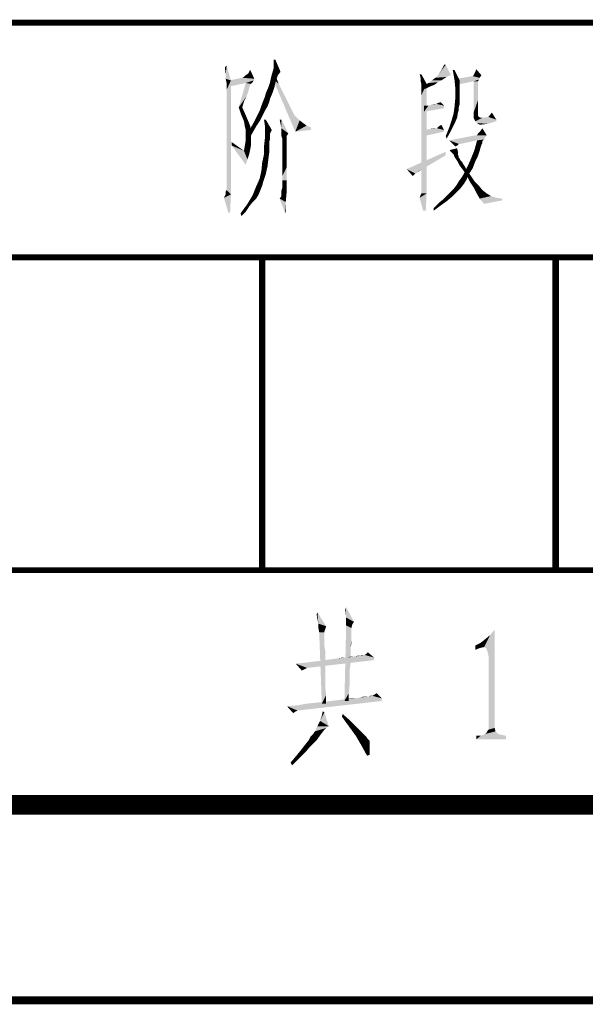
# Model space of a CAD drawing. Header units: millimetres. Extents: x 0 to 840, y 0 to 594.
# Tile 20 of 33: x 593 to 622, y 0 to 50. Entities that reach past the tile are written whole.
import ezdxf

# ---------------------------------------------------------------- set-up
doc = ezdxf.new("R2010")
doc.units = ezdxf.units.MM
doc.header["$LTSCALE"] = 46.2
doc.layers.get('0').update_dxf_attribs({"linetype": 'CONTINUOUS'})
doc.layers.add('GDU1040-22_DXF_FORMAT', color=7, linetype='CONTINUOUS')

# ---------------------------------------------------------------- blocks, each defined once
blk = doc.blocks.new('*T17')
at = {"color": 1, "linetype": 'Continuous'}
for p, q in [((0, 0), (120, 0)), ((0, 0), (0, -12)), ((60, 0), (60, -12)), ((90, 0), (90, -12)), ((120, 0), (120, -12)), ((0, -12), (120, -12))]:
    blk.add_line(p, q, dxfattribs=at)
blk = doc.blocks.new('*T18')
at = {"color": 1, "linetype": 'Continuous'}
for p, q in [((0, 0), (120, 0)), ((0, 0), (0, -16)), ((15, 0), (15, -16)), ((30, 0), (30, -16)), ((45, 0), (45, -16)), ((60, 0), (60, -16)), ((90, 0), (90, -16)), ((120, 0), (120, -16)), ((0, -16), (120, -16))]:
    blk.add_line(p, q, dxfattribs=at)
blk = doc.blocks.new('*T19')
at = {"color": 1, "linetype": 'Continuous'}
for p, q in [((0, 0), (60, 0)), ((0, 0), (0, -12)), ((60, 0), (60, -12)), ((0, -12), (60, -12))]:
    blk.add_line(p, q, dxfattribs=at)
blk = doc.blocks.new('*T21')
at = {"color": 1, "linetype": 'Continuous'}
for p, q in [((0, 0), (120, 0)), ((0, 0), (0, -50)), ((120, 0), (120, -50)), ((0, -50), (120, -50))]:
    blk.add_line(p, q, dxfattribs=at)

msp = doc.modelspace()

# ---------------------------------------------------------------- linework, layer by layer
at = {"color": 1, "linetype": 'Continuous'}
for points in [[(605.66, 48.111), (605.571, 47.889), (605.571, 48.111)], [(605.571, 47.667), (605.571, 47.889), (605.66, 48.111)], [(605.571, 47.667), (605.66, 48.111), (605.926, 47.489)], [(613.971, 47.311), (614.149, 47.578), (614.371, 47.844)], [(613.971, 47.311), (614.371, 47.844), (614.637, 47.311)], [(614.371, 47.844), (614.149, 47.578), (614.282, 47.844)], [(603.126, 47.356), (603.082, 47.711), (603.171, 47.8)], [(603.126, 47.133), (603.126, 47.356), (603.171, 47.8)], [(603.126, 47.133), (603.171, 47.8), (603.393, 47.044)], [(604.06, 47.222), (604.149, 47.311), (604.282, 47.4)], [(604.593, 47.133), (604.06, 47.222), (604.282, 47.4)], [(604.282, 47.4), (604.371, 47.578), (604.593, 47.133)], [(605.793, 47.311), (605.437, 47.178), (605.482, 47.356)], [(605.926, 47.489), (605.482, 47.356), (605.526, 47.489)], [(605.482, 47.356), (605.926, 47.489), (605.793, 47.311)], [(605.926, 47.489), (605.526, 47.489), (605.571, 47.667)], [(613.126, 47.356), (613.082, 47.178), (613.037, 47.356)], [(613.082, 47), (613.082, 47.178), (613.126, 47.356)], [(613.126, 46.867), (613.082, 47), (613.126, 47.356)], [(613.126, 46.867), (613.126, 47.356), (613.393, 46.867)], [(614.815, 47.578), (614.815, 47.089), (614.726, 47.578)], [(614.815, 47.089), (614.815, 47.578), (615.082, 47.044)], [(615.793, 47.311), (615.837, 47.4), (615.882, 47.489)], [(616.193, 47.311), (615.793, 47.311), (615.882, 47.489)], [(615.882, 47.489), (615.926, 47.622), (616.193, 47.311)], [(603.393, 47.044), (603.171, 46.911), (603.126, 47.133)], [(603.171, 46.822), (603.171, 46.911), (603.393, 47.044)], [(603.171, 46.733), (603.171, 46.822), (603.393, 47.044)], [(603.171, 46.556), (603.171, 46.733), (603.393, 47.044)], [(603.171, 46.333), (603.171, 46.556), (603.393, 47.044)], [(603.171, 46.022), (603.171, 46.333), (603.393, 47.044)], [(603.171, 45.667), (603.171, 46.022), (603.393, 47.044)], [(603.171, 45.178), (603.171, 45.667), (603.393, 47.044)], [(603.171, 44.644), (603.171, 45.178), (603.393, 47.044)], [(603.171, 44.067), (603.171, 44.644), (603.393, 47.044)], [(603.171, 43.444), (603.171, 44.067), (603.393, 47.044)], [(603.171, 42.911), (603.171, 43.444), (603.393, 47.044)], [(603.171, 42.467), (603.171, 42.911), (603.393, 47.044)], [(603.171, 42.111), (603.171, 42.467), (603.393, 47.044)], [(603.171, 41.8), (603.171, 42.111), (603.393, 47.044)], [(603.171, 41.578), (603.171, 41.8), (603.393, 47.044)], [(603.171, 41.444), (603.171, 41.578), (603.393, 47.044)], [(603.171, 41.444), (603.393, 47.044), (603.393, 41.222)], [(604.593, 47.133), (603.304, 47.044), (603.971, 47.178)], [(603.304, 47.044), (604.593, 47.133), (604.549, 47.044)], [(604.549, 47.044), (604.149, 46.911), (603.304, 46.733)], [(604.549, 47.044), (603.304, 46.733), (603.304, 47.044)], [(604.415, 46.867), (603.793, 45.667), (604.149, 46.911)], [(604.415, 46.867), (604.326, 46.689), (603.793, 45.667)], [(604.593, 47.133), (603.971, 47.178), (604.06, 47.222)], [(604.549, 47.044), (604.504, 46.956), (604.149, 46.911)], [(604.149, 46.911), (604.504, 46.956), (604.415, 46.867)], [(605.66, 46.911), (605.304, 46.689), (605.393, 46.956)], [(605.304, 46.689), (605.66, 46.911), (605.615, 46.689)], [(605.704, 47.044), (605.393, 46.956), (605.437, 47.178)], [(605.393, 46.956), (605.704, 47.044), (605.66, 46.911)], [(605.437, 47.178), (605.793, 47.311), (605.704, 47.044)], [(605.526, 47.133), (605.66, 47.311), (605.837, 46.867)], [(605.837, 46.867), (606.682, 44.422), (605.526, 47.133)], [(605.837, 46.867), (606.015, 46.511), (606.682, 44.422)], [(613.393, 46.867), (613.126, 46.778), (613.126, 46.867)], [(613.126, 46.689), (613.126, 46.778), (613.393, 46.867)], [(613.126, 46.511), (613.126, 46.689), (613.393, 46.867)], [(613.126, 46.289), (613.126, 46.511), (613.393, 46.867)], [(613.126, 45.978), (613.126, 46.289), (613.393, 46.867)], [(613.126, 45.578), (613.126, 45.978), (613.393, 46.867)], [(613.126, 45.133), (613.126, 45.578), (613.393, 46.867)], [(613.126, 44.6), (613.126, 45.133), (613.393, 46.867)], [(613.126, 43.978), (613.126, 44.6), (613.393, 46.867)], [(613.126, 43.356), (613.126, 43.978), (613.393, 46.867)], [(613.126, 42.822), (613.126, 43.356), (613.393, 46.867)], [(613.126, 42.378), (613.126, 42.822), (613.393, 46.867)], [(613.126, 42.022), (613.126, 42.378), (613.393, 46.867)], [(613.126, 41.711), (613.126, 42.022), (613.393, 46.867)], [(613.126, 41.489), (613.126, 41.711), (613.393, 46.867)], [(613.126, 41.356), (613.126, 41.489), (613.393, 46.867)], [(613.126, 41.267), (613.126, 41.356), (613.393, 46.867)], [(613.126, 41.267), (613.393, 46.867), (613.393, 41.267)], [(613.793, 46.822), (613.26, 46.778), (613.482, 46.911)], [(614.149, 47.044), (613.971, 46.956), (613.482, 46.911)], [(614.149, 47.044), (613.482, 46.911), (613.66, 47.044)], [(613.482, 46.911), (613.971, 46.956), (613.793, 46.822)], [(614.282, 47.133), (613.66, 47.044), (613.837, 47.178)], [(613.66, 47.044), (614.282, 47.133), (614.149, 47.044)], [(614.637, 47.311), (614.504, 47.267), (613.837, 47.178)], [(614.637, 47.311), (613.837, 47.178), (613.971, 47.311)], [(614.504, 47.267), (614.415, 47.222), (613.837, 47.178)], [(613.837, 47.178), (614.415, 47.222), (614.282, 47.133)], [(615.082, 47.044), (614.86, 46.644), (614.815, 47.089)], [(615.082, 47.044), (615.082, 46.778), (614.86, 46.644)], [(616.104, 47.178), (614.949, 47.133), (615.749, 47.267)], [(614.949, 47.133), (616.104, 47.178), (616.06, 47.089)], [(616.06, 47.089), (614.949, 46.822), (614.949, 47.133)], [(616.06, 47.089), (615.793, 47), (614.949, 46.822)], [(616.193, 47.311), (615.749, 47.267), (615.793, 47.311)], [(615.749, 47.267), (616.193, 47.311), (616.104, 47.178)], [(615.793, 47), (616.06, 47.089), (616.015, 47)], [(616.015, 47), (616.015, 46.956), (615.793, 45.4)], [(616.015, 47), (615.793, 45.4), (615.793, 47)], [(616.015, 46.956), (616.015, 46.867), (615.793, 45.4)], [(616.015, 46.867), (616.015, 46.778), (615.793, 45.4)], [(604.326, 46.689), (604.282, 46.467), (603.793, 45.667)], [(604.282, 46.467), (604.193, 46.244), (603.793, 45.667)], [(605.126, 46.2), (605.171, 46.378), (605.526, 46.422)], [(605.126, 46.2), (605.526, 46.422), (605.393, 46.111)], [(605.615, 46.689), (605.526, 46.422), (605.171, 46.378)], [(605.615, 46.689), (605.171, 46.378), (605.304, 46.689)], [(606.015, 46.511), (606.193, 46.156), (606.682, 44.422)], [(613.26, 46.778), (613.793, 46.822), (613.571, 46.733)], [(613.571, 46.733), (613.304, 46.6), (613.26, 46.778)], [(614.86, 46.644), (615.082, 46.778), (615.082, 46.511)], [(615.082, 46.511), (614.86, 46.156), (614.86, 46.644)], [(615.082, 46.511), (615.082, 46.244), (614.86, 46.156)], [(616.015, 46.778), (616.015, 46.644), (615.793, 45.4)], [(616.015, 46.644), (616.015, 46.511), (615.793, 45.4)], [(616.015, 46.511), (616.015, 46.289), (615.793, 45.4)], [(604.193, 46.244), (604.06, 45.978), (603.793, 45.667)], [(603.793, 45.667), (604.06, 45.978), (603.971, 45.667)], [(605.349, 45.933), (604.949, 45.756), (605.037, 45.978)], [(604.949, 45.756), (605.349, 45.933), (605.26, 45.711)], [(605.393, 46.111), (605.037, 45.978), (605.126, 46.2)], [(605.037, 45.978), (605.393, 46.111), (605.349, 45.933)], [(606.193, 46.156), (606.326, 45.889), (606.682, 44.422)], [(606.326, 45.889), (606.46, 45.622), (606.682, 44.422)], [(613.482, 45.756), (613.66, 45.8), (613.882, 45.844)], [(614.282, 45.756), (613.482, 45.756), (613.882, 45.844)], [(613.882, 45.844), (613.66, 45.8), (613.793, 45.844)], [(613.882, 45.844), (613.971, 45.889), (614.104, 45.933)], [(613.882, 45.844), (614.104, 45.933), (614.282, 45.756)], [(615.082, 46.067), (614.815, 45.667), (614.86, 46.156)], [(615.082, 46.067), (615.082, 45.844), (614.815, 45.667)], [(614.815, 45.667), (615.082, 45.844), (615.037, 45.667)], [(614.86, 46.156), (615.082, 46.244), (615.082, 46.067)], [(616.015, 46.289), (616.015, 46.022), (615.793, 45.4)], [(616.015, 46.022), (616.015, 45.711), (615.793, 45.4)], [(603.971, 45.667), (603.926, 45.267), (603.793, 45.667)], [(603.926, 45.267), (603.971, 45.667), (604.149, 45.267)], [(605.126, 45.489), (604.726, 45.222), (604.86, 45.489)], [(604.726, 45.222), (605.126, 45.489), (604.993, 45.222)], [(605.26, 45.711), (604.86, 45.489), (604.949, 45.756)], [(604.86, 45.489), (605.26, 45.711), (605.126, 45.489)], [(606.46, 45.622), (606.549, 45.444), (606.682, 44.422)], [(606.549, 45.444), (606.637, 45.267), (606.682, 44.422)], [(614.282, 45.756), (614.282, 45.622), (613.26, 45.444)], [(613.482, 45.756), (614.282, 45.756), (613.26, 45.444)], [(613.482, 45.756), (613.26, 45.444), (613.26, 45.756)], [(614.949, 45.133), (614.682, 45.044), (614.771, 45.356)], [(615.037, 45.667), (615.037, 45.533), (614.771, 45.356)], [(615.037, 45.667), (614.771, 45.356), (614.815, 45.667)], [(615.037, 45.533), (614.993, 45.4), (614.771, 45.356)], [(614.771, 45.356), (614.993, 45.4), (614.949, 45.133)], [(615.793, 45.4), (616.015, 45.711), (616.015, 45.4)], [(616.015, 45.4), (616.015, 45.267), (615.793, 45.133)], [(616.015, 45.4), (615.793, 45.133), (615.793, 45.4)], [(616.549, 45.178), (616.726, 45.4), (616.949, 45.044)], [(604.149, 45.267), (604.06, 44.956), (603.926, 45.267)], [(604.06, 44.956), (604.149, 45.267), (604.282, 44.956)], [(604.282, 44.956), (604.104, 44.689), (604.06, 44.956)], [(604.282, 44.956), (604.371, 44.733), (604.104, 44.689)], [(604.86, 44.956), (604.682, 44.689), (604.415, 44.644)], [(604.86, 44.956), (604.415, 44.644), (604.593, 44.956)], [(604.993, 45.222), (604.593, 44.956), (604.726, 45.222)], [(604.593, 44.956), (604.993, 45.222), (604.86, 44.956)], [(605.171, 45.044), (605.126, 44.733), (605.082, 45.044)], [(605.126, 44.733), (605.171, 45.044), (605.482, 44.511)], [(605.971, 45.044), (605.926, 44.822), (605.882, 45.044)], [(605.971, 44.6), (605.926, 44.822), (605.971, 45.044)], [(605.971, 44.6), (605.971, 45.044), (606.326, 44.333)], [(606.637, 45.267), (606.726, 45.178), (606.682, 44.422)], [(606.726, 45.178), (606.904, 45), (606.682, 44.422)], [(606.904, 45), (607.082, 44.867), (606.682, 44.422)], [(607.082, 44.867), (607.26, 44.733), (606.682, 44.422)], [(614.815, 44.822), (614.549, 44.644), (614.682, 45.044)], [(614.549, 44.644), (614.815, 44.822), (614.637, 44.467)], [(614.682, 45.044), (614.949, 45.133), (614.815, 44.822)], [(616.015, 45.267), (616.06, 45.178), (615.793, 45.133)], [(615.793, 45.133), (616.06, 45.178), (616.149, 45.133)], [(616.149, 45.133), (615.882, 44.956), (615.793, 45.133)], [(616.237, 45.133), (616.949, 45.044), (615.882, 44.956)], [(616.149, 45.133), (616.237, 45.133), (615.882, 44.956)], [(615.882, 44.956), (616.949, 45.044), (616.949, 44.956)], [(616.949, 44.956), (615.971, 44.867), (615.882, 44.956)], [(615.971, 44.867), (616.949, 44.956), (616.504, 44.822)], [(616.504, 44.822), (616.104, 44.778), (615.971, 44.867)], [(616.949, 45.044), (616.237, 45.133), (616.549, 45.178)], [(604.149, 44.511), (604.104, 44.689), (604.371, 44.733)], [(604.149, 44.511), (604.371, 44.733), (604.415, 44.511)], [(604.415, 44.511), (604.149, 44.2), (604.149, 44.511)], [(604.149, 44.2), (604.415, 44.511), (604.415, 44.156)], [(604.504, 44.378), (604.282, 44.289), (604.415, 44.644)], [(604.282, 44.289), (604.504, 44.378), (604.326, 44.067)], [(604.415, 44.644), (604.682, 44.689), (604.504, 44.378)], [(605.482, 44.511), (605.126, 44.422), (605.126, 44.733)], [(605.126, 44.422), (605.482, 44.511), (605.393, 44.333)], [(605.393, 44.333), (605.126, 44.067), (605.126, 44.422)], [(605.393, 44.333), (605.393, 44.156), (605.126, 44.067)], [(606.326, 44.333), (605.971, 44.467), (605.971, 44.6)], [(606.326, 44.333), (605.971, 44.378), (605.971, 44.467)], [(606.326, 44.333), (605.971, 44.289), (605.971, 44.378)], [(605.971, 44.2), (605.971, 44.289), (606.326, 44.333)], [(605.971, 44.2), (606.326, 44.333), (606.237, 44.2)], [(607.26, 44.733), (607.482, 44.644), (606.682, 44.422)], [(607.482, 44.644), (607.482, 44.511), (606.682, 44.422)], [(613.26, 44.511), (613.571, 44.556), (613.926, 44.6)], [(614.282, 44.511), (613.26, 44.511), (613.926, 44.6)], [(614.282, 44.511), (614.282, 44.422), (613.26, 44.2)], [(614.282, 44.511), (613.26, 44.2), (613.26, 44.511)], [(613.926, 44.6), (613.571, 44.556), (613.749, 44.6)], [(613.926, 44.6), (613.971, 44.644), (614.149, 44.778)], [(613.926, 44.6), (614.149, 44.778), (614.282, 44.511)], [(613.971, 44.644), (614.015, 44.689), (614.149, 44.778)], [(614.637, 44.467), (614.371, 44.2), (614.549, 44.644)], [(614.371, 44.2), (614.637, 44.467), (614.415, 44.067)], [(615.971, 44.244), (616.015, 44.333), (616.149, 44.467)], [(616.46, 44.244), (615.971, 44.244), (616.149, 44.467)], [(616.149, 44.467), (616.237, 44.6), (616.46, 44.244)], [(603.437, 43.711), (603.437, 43.889), (604.06, 43.444)], [(604.104, 43.711), (604.149, 43.978), (604.415, 44.156)], [(604.104, 43.711), (604.415, 44.156), (604.415, 43.711)], [(604.415, 44.156), (604.149, 43.978), (604.149, 44.2)], [(605.393, 44.067), (605.349, 43.889), (605.082, 43.667)], [(605.393, 44.067), (605.082, 43.667), (605.126, 44.067)], [(605.082, 43.667), (605.349, 43.889), (605.349, 43.667)], [(605.126, 44.067), (605.393, 44.156), (605.393, 44.067)], [(606.237, 44.2), (606.015, 44.067), (605.971, 44.2)], [(606.015, 44.067), (606.237, 44.2), (606.237, 44.067)], [(606.237, 44.067), (606.237, 44.022), (606.015, 43.889)], [(606.237, 44.067), (606.015, 43.889), (606.015, 44.067)], [(606.237, 44.022), (606.237, 43.933), (606.015, 43.889)], [(606.015, 43.889), (606.237, 43.933), (606.237, 43.844)], [(606.237, 43.844), (606.015, 43.667), (606.015, 43.889)], [(606.015, 43.667), (606.237, 43.844), (606.237, 43.667)], [(616.46, 44.244), (616.371, 44.111), (614.549, 43.978)], [(615.971, 44.244), (616.46, 44.244), (614.549, 43.978)], [(615.971, 44.244), (614.549, 43.978), (615.926, 44.244)], [(616.371, 44.111), (616.326, 44.022), (614.549, 43.978)], [(615.971, 43.978), (614.549, 43.978), (616.326, 44.022)], [(614.549, 43.978), (615.971, 43.978), (615.037, 43.8)], [(615.037, 43.8), (614.86, 43.667), (614.549, 43.978)], [(615.037, 43.8), (615.971, 43.978), (615.126, 43.8)], [(616.237, 43.933), (615.837, 43.489), (615.971, 43.978)], [(616.237, 43.933), (616.237, 43.844), (615.837, 43.489)], [(616.237, 43.844), (616.193, 43.756), (615.837, 43.489)], [(615.971, 43.978), (616.326, 44.022), (616.282, 43.978)], [(615.971, 43.978), (616.282, 43.978), (616.237, 43.933)], [(604.06, 43.444), (604.149, 42.733), (603.437, 43.711)], [(604.415, 43.711), (604.371, 43.489), (604.06, 43.444)], [(604.415, 43.711), (604.06, 43.444), (604.104, 43.711)], [(604.06, 43.444), (604.371, 43.489), (604.326, 43.267)], [(604.06, 43.444), (604.326, 43.267), (604.237, 43)], [(604.06, 43.444), (604.237, 43), (604.149, 42.733)], [(605.349, 43.667), (605.349, 43.356), (605.082, 43.267)], [(605.349, 43.667), (605.082, 43.267), (605.082, 43.667)], [(605.082, 43.267), (605.349, 43.356), (605.304, 43)], [(606.237, 43.667), (606.237, 43.444), (606.015, 43.4)], [(606.237, 43.667), (606.015, 43.4), (606.015, 43.667)], [(606.015, 43.4), (606.237, 43.444), (606.237, 43.222)], [(606.237, 43.222), (606.015, 43.133), (606.015, 43.4)], [(614.371, 43.222), (612.371, 42.511), (614.371, 43.4)], [(614.593, 43.444), (614.593, 43.489), (614.949, 43.578)], [(614.637, 43.4), (614.593, 43.444), (614.949, 43.578)], [(614.637, 43.4), (614.949, 43.578), (614.993, 43.4)], [(614.993, 43.4), (614.682, 43.356), (614.637, 43.4)], [(614.771, 43.267), (614.682, 43.356), (614.993, 43.4)], [(614.771, 43.267), (614.993, 43.4), (614.993, 43.267)], [(615.037, 43.8), (614.993, 43.756), (614.86, 43.667)], [(614.993, 43.756), (614.949, 43.711), (614.86, 43.667)], [(616.104, 43.444), (615.66, 43.044), (615.837, 43.489)], [(616.104, 43.444), (616.015, 43.178), (615.66, 43.044)], [(616.193, 43.756), (616.149, 43.622), (615.837, 43.489)], [(615.837, 43.489), (616.149, 43.622), (616.104, 43.444)], [(605.26, 42.644), (604.949, 42.422), (604.993, 42.867)], [(605.304, 43), (604.993, 42.867), (605.082, 43.267)], [(604.993, 42.867), (605.304, 43), (605.26, 42.644)], [(606.015, 43.133), (606.237, 43.222), (606.237, 42.911)], [(606.237, 42.911), (606.015, 42.778), (606.015, 43.133)], [(606.015, 42.778), (606.237, 42.911), (606.237, 42.6)], [(614.371, 43.222), (614.015, 43), (612.371, 42.511)], [(614.015, 43), (613.704, 42.822), (612.371, 42.511)], [(613.704, 42.822), (613.393, 42.644), (612.371, 42.511)], [(614.993, 43.267), (614.815, 43.133), (614.771, 43.267)], [(614.993, 43.267), (614.993, 43.222), (614.815, 43.133)], [(614.993, 43.222), (615.037, 43.178), (614.815, 43.133)], [(614.815, 43.133), (615.037, 43.178), (615.037, 43.133)], [(615.037, 43.133), (614.904, 43), (614.815, 43.133)], [(615.037, 43.133), (615.037, 43.089), (614.904, 43)], [(615.037, 43.089), (615.082, 43.044), (614.904, 43)], [(614.904, 43), (615.082, 43.044), (615.126, 42.956)], [(615.126, 42.956), (614.993, 42.867), (614.904, 43)], [(614.993, 42.867), (615.126, 42.956), (615.215, 42.867)], [(615.215, 42.867), (615.082, 42.689), (614.993, 42.867)], [(615.215, 42.867), (615.26, 42.778), (615.082, 42.689)], [(615.882, 42.911), (615.482, 42.644), (615.66, 43.044)], [(615.482, 42.644), (615.882, 42.911), (615.749, 42.556)], [(615.66, 43.044), (616.015, 43.178), (615.882, 42.911)], [(605.171, 42.244), (604.86, 42.022), (604.949, 42.422)], [(604.949, 42.422), (605.26, 42.644), (605.171, 42.244)], [(606.237, 42.6), (606.015, 42.467), (606.015, 42.778)], [(606.015, 42.156), (606.015, 42.467), (606.237, 42.6)], [(606.015, 41.933), (606.015, 42.156), (606.237, 42.6)], [(606.015, 41.933), (606.237, 42.6), (606.237, 41.933)], [(612.371, 42.511), (613.393, 42.644), (613.171, 42.511)], [(612.371, 42.511), (613.171, 42.511), (612.815, 42.289)], [(612.815, 42.289), (612.682, 42.156), (612.371, 42.511)], [(613.171, 42.511), (612.993, 42.378), (612.815, 42.289)], [(615.082, 42.689), (615.26, 42.778), (615.349, 42.644)], [(615.349, 42.644), (615.215, 42.511), (615.082, 42.689)], [(615.215, 42.511), (615.349, 42.644), (615.437, 42.467)], [(615.437, 42.467), (615.349, 42.333), (615.215, 42.511)], [(615.749, 42.556), (615.304, 42.289), (615.482, 42.644)], [(615.304, 42.289), (615.749, 42.556), (615.526, 42.2)], [(615.349, 42.333), (615.437, 42.467), (615.66, 42.156)], [(615.66, 42.156), (615.482, 42.111), (615.349, 42.333)], [(605.037, 41.844), (604.682, 41.622), (604.86, 42.022)], [(605.037, 41.844), (604.993, 41.667), (604.682, 41.622)], [(604.86, 42.022), (605.171, 42.244), (605.037, 41.844)], [(605.971, 41.4), (606.015, 41.533), (606.237, 41.933)], [(605.971, 41.311), (605.971, 41.4), (606.237, 41.933)], [(605.971, 41.311), (606.237, 41.933), (606.237, 41.311)], [(606.237, 41.933), (606.015, 41.711), (606.015, 41.933)], [(606.015, 41.533), (606.015, 41.711), (606.237, 41.933)], [(612.815, 42.289), (612.726, 42.2), (612.682, 42.156)], [(615.304, 41.756), (614.904, 41.667), (615.037, 41.889)], [(615.437, 41.978), (615.037, 41.889), (615.171, 42.067)], [(615.037, 41.889), (615.437, 41.978), (615.304, 41.756)], [(615.526, 42.2), (615.171, 42.067), (615.304, 42.289)], [(615.171, 42.067), (615.526, 42.2), (615.437, 41.978)], [(615.482, 42.111), (615.66, 42.156), (615.837, 41.889)], [(615.837, 41.889), (615.615, 41.844), (615.482, 42.111)], [(615.615, 41.844), (615.837, 41.889), (616.06, 41.667)], [(616.06, 41.667), (615.793, 41.578), (615.615, 41.844)], [(603.126, 41.222), (603.126, 41.356), (603.171, 41.444)], [(603.393, 41.222), (603.126, 41.222), (603.171, 41.444)], [(604.904, 41.444), (604.504, 41.178), (604.682, 41.622)], [(604.904, 41.444), (604.815, 41.222), (604.504, 41.178)], [(604.682, 41.622), (604.993, 41.667), (604.904, 41.444)], [(605.882, 41), (605.971, 41.133), (606.237, 41.311)], [(605.882, 41), (606.237, 41.311), (606.193, 40.822)], [(606.237, 41.311), (605.971, 41.267), (605.971, 41.311)], [(605.971, 41.133), (605.971, 41.267), (606.237, 41.311)], [(614.904, 41.311), (614.504, 41.222), (614.726, 41.444)], [(614.504, 41.222), (614.904, 41.311), (614.682, 41.089)], [(615.126, 41.533), (614.726, 41.444), (614.904, 41.667)], [(614.726, 41.444), (615.126, 41.533), (614.904, 41.311)], [(614.904, 41.667), (615.304, 41.756), (615.126, 41.533)], [(615.793, 41.578), (616.06, 41.667), (616.237, 41.444)], [(616.237, 41.444), (615.926, 41.311), (615.793, 41.578)], [(615.926, 41.311), (616.237, 41.444), (616.46, 41.267)], [(616.46, 41.267), (616.104, 41), (615.926, 41.311)], [(603.393, 41.222), (603.037, 41.044), (603.126, 41.222)], [(603.26, 40.289), (603.037, 41.044), (603.393, 41.222)], [(603.26, 40.289), (603.393, 41.222), (603.349, 40.289)], [(604.682, 41), (604.237, 40.733), (604.504, 41.178)], [(604.682, 41), (604.504, 40.822), (604.237, 40.733)], [(604.237, 40.733), (604.504, 40.822), (604.326, 40.6)], [(604.504, 41.178), (604.815, 41.222), (604.682, 41)], [(606.193, 40.822), (606.149, 40.289), (605.882, 41)], [(606.149, 40.289), (606.193, 40.822), (606.193, 40.289)], [(613.037, 41.044), (613.082, 41.178), (613.393, 41.267)], [(613.215, 40.378), (613.037, 41.044), (613.393, 41.267)], [(613.393, 41.267), (613.082, 41.178), (613.126, 41.267)], [(613.215, 40.378), (613.393, 41.267), (613.349, 40.378)], [(614.415, 40.867), (614.015, 40.778), (614.282, 41)], [(614.015, 40.778), (614.415, 40.867), (614.104, 40.644)], [(614.682, 41.089), (614.282, 41), (614.504, 41.222)], [(614.282, 41), (614.682, 41.089), (614.415, 40.867)], [(616.46, 41.267), (616.682, 41.133), (616.104, 41)], [(616.682, 41.133), (616.949, 41.044), (616.104, 41)], [(616.104, 41), (616.949, 41.044), (617.26, 41)], [(617.26, 41), (616.326, 40.733), (616.104, 41)], [(617.26, 41), (617.26, 40.911), (616.326, 40.733)], [(604.326, 40.6), (603.882, 40.244), (604.237, 40.733)], [(604.326, 40.6), (604.149, 40.333), (603.882, 40.244)], [(603.882, 40.244), (604.149, 40.333), (603.926, 40.111)], [(614.104, 40.644), (613.749, 40.511), (614.015, 40.778)], [(613.749, 40.511), (614.104, 40.644), (613.749, 40.378)], [(607.814, 19.489), (607.77, 19.756), (607.814, 19.844)], [(607.859, 19.267), (607.814, 19.489), (607.814, 19.844)], [(607.859, 19.267), (607.814, 19.844), (608.259, 19.133)], [(609.281, 19.578), (609.237, 19.978), (609.281, 20.111)], [(609.281, 19.578), (609.281, 20.111), (609.681, 19.356)], [(608.259, 19.133), (607.859, 19.044), (607.859, 19.267)], [(607.859, 19.044), (608.259, 19.133), (608.214, 19)], [(609.548, 19.044), (609.192, 15.311), (609.281, 19.178)], [(609.681, 19.356), (609.281, 19.178), (609.281, 19.578)], [(609.681, 19.356), (609.592, 19.222), (609.281, 19.178)], [(609.281, 19.178), (609.592, 19.222), (609.548, 19.044)], [(608.214, 19), (607.903, 18.822), (607.859, 19.044)], [(608.214, 19), (608.17, 18.867), (607.903, 18.822)], [(607.903, 18.822), (608.17, 18.867), (608.17, 18.822)], [(608.17, 18.822), (608.037, 15.178), (607.903, 18.822)], [(608.17, 18.822), (608.17, 18.778), (608.037, 15.178)], [(608.17, 18.778), (608.17, 18.689), (608.037, 15.178)], [(608.17, 18.689), (608.17, 18.556), (608.037, 15.178)], [(609.548, 19.044), (609.548, 18.956), (609.192, 15.311)], [(609.548, 18.956), (609.548, 18.867), (609.192, 15.311)], [(609.548, 18.867), (609.548, 18.778), (609.192, 15.311)], [(609.548, 18.778), (609.548, 18.6), (609.192, 15.311)], [(616.334, 18.067), (616.645, 18.689), (616.868, 18.956)], [(616.423, 18.022), (616.334, 18.067), (616.868, 18.956)], [(616.334, 18.067), (616.379, 18.467), (616.645, 18.689)], [(616.468, 17.933), (616.423, 18.022), (616.868, 18.956)], [(616.512, 17.8), (616.468, 17.933), (616.868, 18.956)], [(616.557, 17.578), (616.512, 17.8), (616.868, 18.956)], [(616.557, 17.578), (616.868, 18.956), (616.868, 13.933)], [(608.17, 18.556), (608.17, 18.422), (608.037, 15.178)], [(608.17, 18.422), (608.17, 18.289), (608.037, 15.178)], [(608.17, 18.289), (608.17, 18.111), (608.037, 15.178)], [(609.548, 18.6), (609.548, 18.467), (609.192, 15.311)], [(609.548, 18.467), (609.503, 18.022), (609.192, 15.311)], [(609.548, 18.467), (609.548, 18.244), (609.503, 18.022)], [(616.334, 18.067), (615.89, 18.156), (616.157, 18.289)], [(615.89, 18.156), (616.334, 18.067), (616.112, 18.022)], [(616.112, 18.022), (615.89, 17.933), (615.89, 18.156)], [(616.334, 18.067), (616.157, 18.289), (616.379, 18.467)], [(608.17, 18.111), (608.214, 17.889), (608.037, 15.178)], [(608.214, 17.889), (608.214, 17.622), (608.037, 15.178)], [(609.503, 18.022), (609.503, 17.8), (609.192, 15.311)], [(609.503, 17.8), (609.503, 17.489), (609.192, 15.311)], [(610.17, 17.667), (610.214, 17.667), (609.992, 17.622)], [(610.17, 17.667), (609.992, 17.622), (610.081, 17.667)], [(610.703, 17.533), (609.992, 17.622), (610.214, 17.667)], [(610.703, 17.533), (610.214, 17.667), (610.303, 17.711)], [(610.303, 17.711), (610.392, 17.8), (610.703, 17.533)], [(606.703, 17.222), (607.148, 17.267), (610.703, 17.4)], [(606.703, 17.222), (610.703, 17.4), (607.281, 17)], [(607.281, 17), (607.014, 16.867), (606.703, 17.222)], [(607.148, 17.267), (607.503, 17.311), (610.703, 17.4)], [(607.503, 17.311), (607.903, 17.356), (610.703, 17.4)], [(610.703, 17.4), (607.903, 17.356), (608.214, 17.4)], [(608.214, 17.622), (608.214, 17.356), (608.037, 15.178)], [(608.214, 17.356), (608.214, 17.089), (608.037, 15.178)], [(608.214, 17.4), (608.526, 17.444), (610.703, 17.533)], [(608.214, 17.4), (610.703, 17.533), (610.703, 17.4)], [(608.526, 17.444), (608.837, 17.489), (610.703, 17.533)], [(609.326, 17.533), (610.703, 17.533), (608.837, 17.489)], [(609.326, 17.533), (608.837, 17.489), (609.103, 17.533)], [(609.503, 17.489), (609.503, 17.222), (609.192, 15.311)], [(609.503, 17.222), (609.459, 16.867), (609.192, 15.311)], [(609.681, 17.578), (609.326, 17.533), (609.503, 17.578)], [(610.703, 17.533), (609.326, 17.533), (609.681, 17.578)], [(609.992, 17.622), (609.681, 17.578), (609.859, 17.622)], [(610.703, 17.533), (609.681, 17.578), (609.992, 17.622)], [(616.868, 13.933), (616.557, 13.844), (616.557, 17.578)], [(607.281, 17), (607.192, 16.956), (607.014, 16.867)], [(608.214, 17.089), (608.214, 16.733), (608.037, 15.178)], [(608.214, 16.733), (608.214, 16.422), (608.037, 15.178)], [(609.459, 16.867), (609.459, 16.511), (609.192, 15.311)], [(608.214, 16.422), (608.214, 16.022), (608.037, 15.178)], [(609.459, 16.511), (609.459, 16.156), (609.192, 15.311)], [(609.459, 16.156), (609.414, 15.711), (609.192, 15.311)], [(608.214, 16.022), (608.259, 15.622), (608.037, 15.178)], [(608.037, 15.178), (608.259, 15.622), (608.259, 15.178)], [(609.192, 15.311), (609.414, 15.711), (609.414, 15.311)], [(611.103, 15.444), (610.614, 15.578), (610.703, 15.622)], [(610.703, 15.622), (610.837, 15.711), (611.103, 15.444)], [(606.259, 15.044), (606.792, 15.089), (611.103, 15.311)], [(606.259, 15.044), (611.103, 15.311), (606.792, 14.822)], [(606.792, 15.089), (607.281, 15.178), (611.103, 15.311)], [(607.281, 15.178), (607.726, 15.222), (611.103, 15.311)], [(607.726, 15.222), (608.126, 15.267), (611.103, 15.311)], [(611.103, 15.311), (608.126, 15.267), (608.526, 15.311)], [(608.526, 15.311), (608.881, 15.356), (611.103, 15.444)], [(608.526, 15.311), (611.103, 15.444), (611.103, 15.311)], [(608.881, 15.356), (609.192, 15.4), (611.103, 15.444)], [(609.77, 15.444), (611.103, 15.444), (609.192, 15.4)], [(609.77, 15.444), (609.192, 15.4), (609.503, 15.444)], [(609.77, 15.444), (609.992, 15.489), (610.437, 15.533)], [(611.103, 15.444), (609.77, 15.444), (610.437, 15.533)], [(610.303, 15.533), (610.437, 15.533), (609.992, 15.489)], [(610.303, 15.533), (609.992, 15.489), (610.17, 15.533)], [(610.57, 15.578), (610.614, 15.578), (610.437, 15.533)], [(610.57, 15.578), (610.437, 15.533), (610.526, 15.578)], [(611.103, 15.444), (610.437, 15.533), (610.614, 15.578)], [(606.259, 15.044), (606.792, 14.822), (606.703, 14.778)], [(606.703, 14.778), (606.57, 14.689), (606.259, 15.044)], [(607.948, 14.289), (608.037, 14.556), (608.17, 14.733)], [(607.948, 14.289), (608.17, 14.733), (608.392, 14.022)], [(608.17, 14.733), (608.037, 14.556), (608.081, 14.778)], [(609.059, 14.511), (609.103, 14.644), (609.459, 14.333)], [(608.392, 14.022), (607.814, 14.022), (607.948, 14.289)], [(609.459, 14.333), (609.414, 14.022), (609.059, 14.511)], [(609.459, 14.333), (609.726, 14.067), (609.414, 14.022)], [(607.459, 13.489), (607.592, 13.622), (608.037, 13.667)], [(607.459, 13.489), (608.037, 13.667), (607.903, 13.489)], [(608.037, 13.667), (607.592, 13.622), (607.681, 13.756)], [(608.392, 14.022), (608.259, 13.933), (607.681, 13.756)], [(608.392, 14.022), (607.681, 13.756), (607.814, 14.022)], [(608.259, 13.933), (608.17, 13.844), (607.681, 13.756)], [(607.681, 13.756), (608.17, 13.844), (608.037, 13.667)], [(609.414, 14.022), (609.726, 14.067), (609.948, 13.844)], [(609.948, 13.844), (609.77, 13.533), (609.414, 14.022)], [(609.948, 13.844), (610.17, 13.622), (609.77, 13.533)], [(609.77, 13.533), (610.17, 13.622), (610.303, 13.489)], [(617.045, 13.622), (616.29, 13.578), (616.379, 13.622)], [(616.29, 13.578), (617.045, 13.622), (617.223, 13.578)], [(616.379, 13.622), (616.423, 13.667), (616.912, 13.756)], [(616.379, 13.622), (616.912, 13.756), (617.045, 13.622)], [(616.423, 13.667), (616.468, 13.711), (616.912, 13.756)], [(616.912, 13.756), (616.468, 13.711), (616.512, 13.8)], [(616.512, 13.8), (616.557, 13.844), (616.868, 13.933)], [(616.512, 13.8), (616.868, 13.933), (616.912, 13.756)], [(607.681, 13.222), (607.192, 13.089), (607.37, 13.311)], [(607.192, 13.089), (607.681, 13.222), (607.548, 13.089)], [(607.903, 13.489), (607.814, 13.356), (607.37, 13.311)], [(607.903, 13.489), (607.37, 13.311), (607.459, 13.489)], [(607.37, 13.311), (607.814, 13.356), (607.681, 13.222)], [(610.303, 13.489), (610.081, 13), (609.77, 13.533)], [(610.303, 13.489), (610.392, 13.356), (610.081, 13)], [(610.392, 13.356), (610.481, 13.267), (610.081, 13)], [(610.481, 13.267), (610.481, 13.222), (610.081, 13)], [(610.481, 13.222), (610.481, 13.178), (610.081, 13)], [(610.081, 13), (610.481, 13.178), (610.481, 13)], [(616.157, 13.533), (617.445, 13.533), (615.934, 13.356)], [(616.068, 13.533), (616.157, 13.533), (615.934, 13.356)], [(616.068, 13.533), (615.934, 13.356), (615.934, 13.533)], [(615.934, 13.356), (617.445, 13.533), (617.445, 13.356)], [(617.223, 13.578), (616.157, 13.533), (616.29, 13.578)], [(616.157, 13.533), (617.223, 13.578), (617.445, 13.533)], [(607.014, 12.511), (606.659, 12.422), (606.881, 12.689)], [(607.237, 12.733), (606.881, 12.689), (607.059, 12.911)], [(606.881, 12.689), (607.237, 12.733), (607.014, 12.511)], [(607.548, 13.089), (607.414, 12.956), (607.059, 12.911)], [(607.548, 13.089), (607.059, 12.911), (607.192, 13.089)], [(607.059, 12.911), (607.414, 12.956), (607.237, 12.733)], [(610.481, 13), (610.348, 12.511), (610.081, 13)], [(610.481, 13), (610.481, 12.822), (610.348, 12.511)], [(610.481, 12.822), (610.481, 12.556), (610.348, 12.511)], [(606.792, 12.289), (606.437, 12.156), (606.659, 12.422)], [(606.437, 12.156), (606.792, 12.289), (606.526, 12.022)], [(606.659, 12.422), (607.014, 12.511), (606.792, 12.289)]]:
    msp.add_solid(points, dxfattribs=at)
at = {"layer": 'GDU1040-22_DXF_FORMAT', "color": 1, "linetype": 'Continuous'}
for points, const_width in [([(470, 50), (710, 50)], 0.3), ([(590, 38), (710, 38)], 0.3), ([(605, 22), (605, 38)], 0.3), ([(620, 22), (620, 38)], 0.3), ([(590, 22), (710, 22)], 0.3), ([(-0.2, 0), (840, 0)], 0.4)]:
    msp.add_lwpolyline(points, dxfattribs=dict(at, const_width=const_width))
at = {"layer": 'GDU1040-22_DXF_FORMAT', "color": 7, "linetype": 'Continuous', "const_width": 1}
msp.add_lwpolyline([(49.5, 10), (830.5, 10)], dxfattribs=at)

# ---------------------------------------------------------------- block references
for name, p in [('*T21', (589.85, 100)), ('*T17', (589.85, 50)), ('*T18', (589.85, 38)), ('*T19', (589.85, 22))]:
    msp.add_blockref(name, p)

doc.saveas('drawing.dxf')
